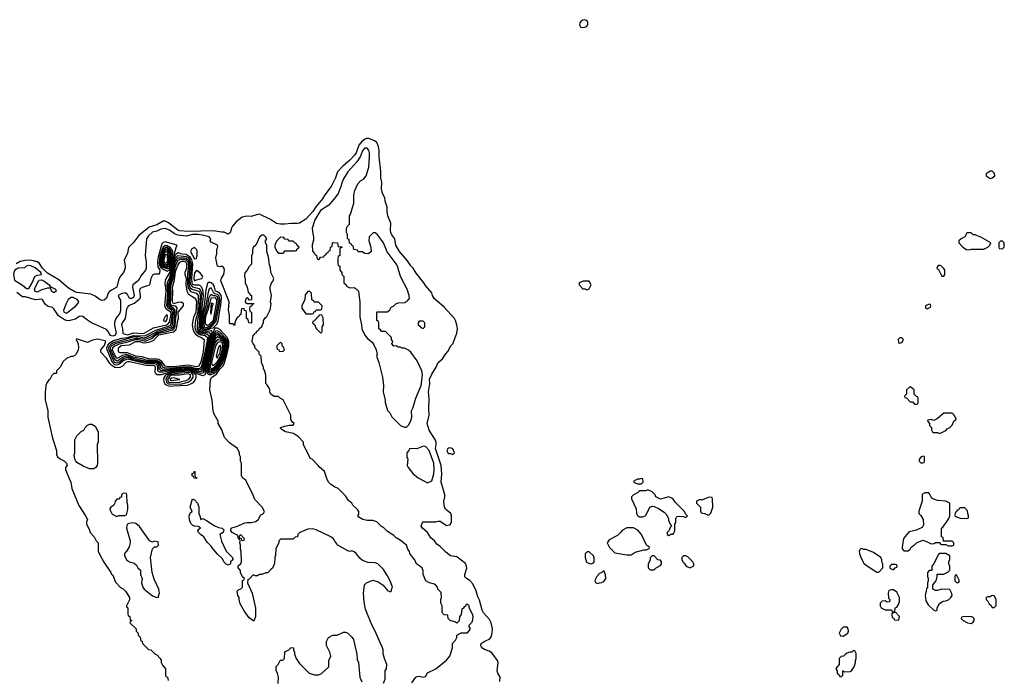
# Model space of a CAD drawing. Header units: inches. Extents: x 2722057 to 2913084, y 892730 to 1030005.
# Tile 230 of 231: x 2863344 to 2872726, y 953590 to 959879. Entities that reach past the tile are written whole.
import ezdxf

# ---------------------------------------------------------------- set-up
doc = ezdxf.new("R2010")
doc.units = ezdxf.units.IN
doc.header["$MEASUREMENT"] = 0
doc.layers.add('C8965', color=7, linetype='Continuous')
doc.layers.add('C8975', color=7, linetype='Continuous')

msp = doc.modelspace()

# ---------------------------------------------------------------- linework, layer by layer
at = {"layer": 'C8965', "color": 2}
for points, elevation in [([(2868730, 959879), (2868710, 959875.3), (2868690, 959862), (2868681, 959850), (2868678, 959830), (2868690, 959804.7), (2868730, 959806.8), (2868745.6, 959814.4), (2868759, 959830), (2868759, 959850), (2868750, 959868)], 2), ([(2866630, 958654.5), (2866610, 958629), (2866587.8, 958572.2), (2866557.6, 958522.4), (2866470, 958428.7), (2866430, 958362), (2866416, 958330), (2866402, 958278), (2866377.3, 958222.7), (2866353.7, 958186.3), (2866290.5, 958109.5), (2866210, 958059.3), (2866156, 957970), (2866131.3, 957890), (2866136.9, 957836.9), (2866144.7, 957810), (2866143.6, 957776.4), (2866132, 957730), (2866132.7, 957672.7), (2866154, 957650), (2866158, 957638), (2866172.7, 957632.7), (2866178, 957598), (2866190, 957594), (2866202, 957598), (2866210, 957614), (2866242, 957618), (2866247.3, 957632.7), (2866262, 957638), (2866268, 957652), (2866282, 957658), (2866287.3, 957672.7), (2866302, 957678), (2866306, 957710), (2866322, 957718), (2866326, 957750), (2866330, 957754), (2866372.7, 957752.7), (2866378, 957718), (2866412.7, 957712.7), (2866412.7, 957707.3), (2866398, 957702), (2866394, 957690), (2866394, 957630), (2866378, 957622), (2866374, 957610), (2866374, 957550), (2866378, 957538), (2866394, 957530), (2866394, 957490), (2866414, 957470), (2866414, 957450), (2866431.6, 957431.6), (2866434, 957370), (2866454, 957350), (2866458, 957338), (2866490, 957322), (2866530, 957324.7), (2866550, 957312), (2866570.8, 957290.8), (2866585.4, 957185.4), (2866585.5, 957045.5), (2866602, 956970), (2866604.7, 956930), (2866632, 956870), (2866659.6, 956839.6), (2866703.6, 956803.6), (2866719.6, 956779.6), (2866742, 956730), (2866751.3, 956690), (2866744.7, 956670), (2866766, 956610), (2866801, 956470), (2866811, 956390), (2866807.3, 956330), (2866826, 956250), (2866826, 956230), (2866850, 956154), (2866872, 956130), (2866890, 956094), (2866974, 956010), (2867010, 955994), (2867030, 955994), (2867050, 956014), (2867070, 956054), (2867082, 956090), (2867078, 956150), (2867090, 956174), (2867119, 956270), (2867169.4, 956390), (2867181.2, 956490), (2867177.2, 956530), (2867130, 956628), (2867070, 956708), (2867050, 956728), (2867010, 956748), (2866990, 956748), (2866970, 956758), (2866950, 956758), (2866930, 956768), (2866910, 956766), (2866888.4, 956788.4), (2866898, 956810), (2866886, 956830), (2866886, 956850), (2866830, 956906), (2866790, 956906), (2866782, 956922), (2866766, 956930), (2866766, 956990), (2866762, 957002), (2866746, 957010), (2866746, 957090), (2866750, 957094), (2866850, 957094), (2866870, 957114), (2866883.1, 957136.9), (2866910, 957152), (2866929.1, 957170.9), (2866950, 957178), (2867018, 957182), (2867030, 957194), (2867042, 957198), (2867046, 957210), (2867058, 957222), (2867055.3, 957250), (2867035.3, 957310), (2866973.2, 957430), (2866942.7, 957530), (2866932.7, 957550), (2866846.8, 957666.8), (2866809.2, 957750), (2866750, 957835.3), (2866730, 957848), (2866712.7, 957847.3), (2866672.7, 957807.3), (2866672, 957770), (2866691.3, 957710), (2866692, 957670), (2866667.3, 957647.3), (2866628.4, 957648.4), (2866610, 957666), (2866570, 957666), (2866562, 957682), (2866527.3, 957687.3), (2866522, 957722), (2866507.3, 957727.3), (2866502, 957742), (2866487.3, 957747.3), (2866482, 957782), (2866466, 957790), (2866466, 957830), (2866458, 957850), (2866458, 957890), (2866466, 957910), (2866486, 957930), (2866488, 958010), (2866496.4, 958023.6), (2866528, 958130), (2866527.3, 958207.3), (2866538, 958250), (2866564.7, 958315.3), (2866590, 958342), (2866620.2, 958359.8), (2866644, 958390), (2866670, 958474), (2866678.4, 958570), (2866676.2, 958610), (2866670, 958634), (2866653.6, 958653.6)], 6), ([(2864730, 957761.3), (2864710, 957756.2), (2864697.3, 957742.7), (2864664.1, 957615.9), (2864657.9, 957570), (2864661.5, 957521.5), (2864678.7, 957490), (2864677.5, 957462.5), (2864670, 957454), (2864630, 957452.7), (2864610, 957442), (2864594.8, 957410), (2864582, 957350), (2864576.9, 957343.1), (2864550, 957339.3), (2864510, 957325.6), (2864487.5, 957312.5), (2864485.3, 957290), (2864493.4, 957246.6), (2864492.2, 957230), (2864484.4, 957215.6), (2864442.4, 957177.6), (2864381, 957150), (2864370, 957139), (2864361.1, 957118.9), (2864348, 957030), (2864320.7, 956990), (2864313.4, 956970), (2864323, 956930), (2864326, 956886), (2864370, 956874), (2864430, 956893.2), (2864510, 956886.8), (2864530, 956891.8), (2864620, 956940), (2864742.4, 956970), (2864759.5, 956980.5), (2864770, 956994), (2864788.1, 957070), (2864784.1, 957090), (2864739.9, 957119.9), (2864727.4, 957150), (2864739.4, 957290), (2864731, 957369), (2864737, 957403), (2864770, 957461.1), (2864790, 957511.4), (2864811.2, 957628.8), (2864834, 957706), (2864846, 957730)], 10), ([(2864730, 957725), (2864710.3, 957709.7), (2864697.1, 957682.9), (2864679, 957621), (2864673, 957553), (2864679.3, 957530), (2864692.8, 957512.8), (2864715.9, 957495.9), (2864750, 957481.7), (2864770, 957494.1), (2864788.2, 957531.8), (2864803.5, 957663.5), (2864799.4, 957679.4), (2864782.3, 957702.3), (2864750, 957723.5)], 14), ([(2865830, 957806), (2865790, 957766), (2865774, 957730), (2865774, 957710), (2865790, 957674), (2865810, 957654), (2865850, 957654), (2865862, 957658), (2865870, 957674), (2865970, 957674), (2865982, 957678), (2865987.3, 957692.7), (2866006, 957710), (2865987.3, 957727.3), (2865982, 957742), (2865967.3, 957747.3), (2865950, 957766), (2865910, 957766), (2865902, 957782), (2865870, 957786), (2865862, 957802)], 6), ([(2865010, 957350.2), (2865050, 957350.2), (2865063.9, 957343.9), (2865074.6, 957334.6), (2865087.1, 957307.1), (2865092.4, 957250), (2865066.3, 957010), (2865062.7, 956950), (2865065.8, 956925.8), (2865074, 956914), (2865090, 956905.7), (2865110, 956904), (2865170, 956916.8), (2865175.3, 956910), (2865172.6, 956870), (2865143, 956757), (2865107.1, 956590), (2865101.6, 956530), (2865090, 956509.9), (2865070, 956506.9), (2865050, 956511.5), (2864990, 956536.8), (2864950, 956543.3), (2864790, 956529.7), (2864710, 956517.1), (2864676.9, 956516.9), (2864659.6, 956530), (2864658.8, 956570), (2864650, 956592), (2864630, 956597.8), (2864550, 956597.3), (2864370, 956641.5), (2864337.1, 956630), (2864290, 956591.4), (2864265.8, 956585.8), (2864249.9, 956589.9), (2864229.9, 956609.9), (2864178.7, 956730), (2864175.7, 956750), (2864183.4, 956776.6), (2864201.7, 956798.3), (2864238.9, 956821.1), (2864317.6, 956842.4), (2864370, 956849), (2864430, 956869.4), (2864534.3, 956865.7), (2864550, 956870.1), (2864640.9, 956919.1), (2864770, 956960.8), (2864782.8, 956970), (2864800.8, 957070), (2864800.3, 957090), (2864790, 957109.2), (2864757.3, 957130), (2864745.8, 957150), (2864754.8, 957270), (2864750.2, 957350), (2864756.8, 957383.2), (2864770.3, 957410), (2864803.4, 957530), (2864821.1, 957618.9), (2864830, 957640.9), (2864850, 957659.4), (2864890, 957646.8), (2864930, 957643.9), (2864961.9, 957621.9), (2864980.8, 957590), (2864990.1, 957550), (2864980.8, 957410), (2864982.8, 957370), (2864990, 957357.4)], 6), ([(2865110, 956894), (2865150, 956897.6), (2865158.4, 956890), (2865158.3, 956850), (2865102.5, 956610), (2865093.6, 956546.4), (2865089.1, 956530.9), (2865070, 956521.5), (2865030.9, 956529.1), (2864990, 956544.7), (2864950, 956551.5), (2864692.3, 956532.3), (2864673.4, 956550), (2864669.5, 956590), (2864650, 956605.8), (2864550, 956609.6), (2864430, 956637.2), (2864370, 956656.7), (2864338.5, 956650), (2864290, 956611.5), (2864270, 956603.7), (2864250, 956611.2), (2864242.1, 956622.1), (2864196.2, 956730), (2864192.9, 956750), (2864199, 956770), (2864218.6, 956790), (2864239.2, 956800.8), (2864430, 956855.1), (2864470, 956857), (2864530, 956846.7), (2864549.2, 956850.8), (2864666.5, 956913.5), (2864790, 956951.4), (2864801.1, 956970), (2864801.6, 957010), (2864812.9, 957092.9), (2864808.5, 957110), (2864773.8, 957133.8), (2864760.1, 957150), (2864757, 957170), (2864765.6, 957270), (2864762.4, 957350), (2864789, 957430), (2864825.3, 957594.7), (2864830.2, 957609.8), (2864850, 957632.1), (2864930, 957622.4), (2864950.3, 957610.3), (2864966, 957586), (2864976.7, 957550), (2864977.6, 957530), (2864966.6, 957390), (2864970, 957355.2), (2864990, 957331.9), (2865055.4, 957315.4), (2865071.5, 957291.5), (2865075.8, 957270), (2865051, 956930), (2865058.8, 956910), (2865078.1, 956898.1)], 2), ([(2864730, 957706.7), (2864712, 957688), (2864699.6, 957660.4), (2864684.3, 957595.7), (2864682.3, 957562.3), (2864685.2, 957545.2), (2864702.1, 957522.1), (2864750, 957503), (2864770, 957513.6), (2864781.2, 957538.8), (2864792.1, 957652.1), (2864787.5, 957670), (2864771.9, 957691.9), (2864750, 957706.7)], 18), ([(2864750, 957693.5), (2864730, 957692.4), (2864706, 957654), (2864690.6, 957570), (2864694.1, 957550), (2864709.8, 957529.8), (2864730, 957520.2), (2864750, 957518.3), (2864769.2, 957530.8), (2864776.1, 957550), (2864782.1, 957650), (2864775.4, 957670), (2864763.4, 957683.4)], 22), ([(2864750, 957680.3), (2864730, 957678.3), (2864713.8, 957650), (2864702.6, 957610), (2864698.5, 957570), (2864710, 957542.4), (2864730, 957531.7), (2864750, 957532.3), (2864766.5, 957550), (2864770, 957560.2), (2864774.4, 957630), (2864770, 957655.7)], 26), ([(2864750, 957665.3), (2864730, 957662.1), (2864723.8, 957650), (2864710, 957609.8), (2864706.3, 957570), (2864714, 957554), (2864725.4, 957545.4), (2864750, 957546.8), (2864762.1, 957570), (2864765, 957605), (2864759.8, 957650)], 30), ([(2864750, 957638.7), (2864730, 957638.3), (2864716.8, 957590), (2864718.2, 957570), (2864730, 957556.6), (2864750, 957566.9), (2864754.9, 957590)], 34), ([(2865010, 957708), (2864984.7, 957695.3), (2864971, 957670), (2865010, 957598.8), (2865030, 957602), (2865036, 957630), (2865035.1, 957675.1), (2865030, 957688)], 10), ([(2863430, 957535.1), (2863406.8, 957530), (2863390, 957513.2), (2863330, 957509.6), (2863296.3, 957490), (2863286.7, 957470), (2863284.9, 957450), (2863294.4, 957394.4), (2863370, 957348), (2863410, 957316), (2863430, 957316), (2863461.6, 957370), (2863488, 957432), (2863510, 957443.7), (2863551.9, 957448.1), (2863545.1, 957470), (2863490, 957513.6), (2863450, 957533)], 6), ([(2865070, 956537), (2865030, 956539.7), (2864976.7, 956556.7), (2864950, 956560.5), (2864890, 956558), (2864830, 956549.3), (2864710, 956545.1), (2864692.9, 956552.9), (2864678.1, 956598.1), (2864669.2, 956609.2), (2864655.8, 956615.8), (2864550, 956620.8), (2864430, 956648.3), (2864370, 956669.6), (2864350, 956669.2), (2864330, 956662.2), (2864290, 956632.8), (2864270, 956623.6), (2864250, 956639), (2864211.2, 956730), (2864208, 956750), (2864218.5, 956770), (2864264.7, 956795.3), (2864450, 956844), (2864470, 956844), (2864530, 956831.6), (2864550, 956834.9), (2864601.6, 956858.4), (2864650, 956893.6), (2864790, 956933.9), (2864809.9, 956950), (2864815.3, 956970), (2864814.4, 957010), (2864822.6, 957057.4), (2864824.4, 957110), (2864810.7, 957130), (2864775, 957150), (2864768.1, 957168.1), (2864776.3, 957270), (2864772.6, 957330), (2864777.8, 957362.2), (2864798.1, 957421.9), (2864809.1, 957490), (2864830, 957573), (2864850.8, 957609.2), (2864910, 957609.7), (2864930, 957605.6), (2864949.5, 957589.5), (2864959, 957570), (2864964.8, 957530), (2864958.1, 957470), (2864955, 957370), (2864960.4, 957340.5), (2864970, 957320.2), (2864988.4, 957308.4), (2865050, 957292.2), (2865059.9, 957270), (2865062.6, 957250), (2865052.3, 957070), (2865039.1, 957010), (2865034, 956930), (2865045, 956905), (2865068.2, 956888.2), (2865130, 956881.3), (2865146.8, 956866.8), (2865147.3, 956847.3), (2865083.1, 956556.9)], -2), ([(2865050, 956548.7), (2865030, 956549.9), (2864970, 956567.3), (2864930, 956570.3), (2864830, 956560.1), (2864730, 956557.8), (2864707, 956567), (2864687.7, 956607.7), (2864664.8, 956624.8), (2864648.7, 956628.7), (2864559.7, 956630), (2864510, 956645.3), (2864430, 956660.9), (2864370, 956683.2), (2864350, 956683.7), (2864322.9, 956677.1), (2864270, 956649.9), (2864250, 956679.8), (2864229, 956730), (2864230, 956752), (2864251, 956770), (2864293.5, 956790), (2864373.8, 956806.2), (2864450, 956830.4), (2864470, 956831.3), (2864530, 956816.5), (2864550, 956818.4), (2864610, 956842), (2864638.2, 956870), (2864670, 956890.1), (2864736.6, 956903.4), (2864798.7, 956921.3), (2864813.1, 956930), (2864825.7, 956954.3), (2864828.2, 957010), (2864844.6, 957130), (2864839.3, 957139.3), (2864826.5, 957146.5), (2864790, 957155), (2864781.6, 957170), (2864786.8, 957270), (2864784.4, 957330), (2864787.3, 957352.7), (2864807, 957410), (2864830, 957528), (2864850, 957583), (2864870, 957593.2), (2864910, 957594.9), (2864927.6, 957590), (2864945, 957570), (2864952.5, 957530), (2864942.9, 957457.1), (2864942.3, 957370), (2864947.5, 957327.5), (2864970, 957288.4), (2865030, 957273.1), (2865045.8, 957250), (2865040.1, 957090), (2865018.4, 957010), (2865011.7, 956950), (2865015, 956930), (2865025.3, 956905.3), (2865044.4, 956884.4), (2865070, 956873.3), (2865110, 956866.4), (2865132, 956850), (2865130, 956820.7), (2865110, 956723.1), (2865072.2, 956567.8), (2865064.5, 956555.5)], -6), ([(2865030, 956567.7), (2864944.7, 956584.7), (2864810, 956570.5), (2864750, 956572), (2864730, 956576.5), (2864716, 956590), (2864699.6, 956619.6), (2864670, 956639.6), (2864650, 956643.9), (2864570, 956644.3), (2864510, 956665.2), (2864449.7, 956670), (2864370, 956702), (2864302, 956702), (2864288.7, 956708.7), (2864284.6, 956724.6), (2864284.4, 956750), (2864310, 956773.3), (2864390, 956779.5), (2864450, 956811.1), (2864489.9, 956810.1), (2864510, 956800.1), (2864530, 956796.6), (2864576, 956804), (2864619.7, 956820.3), (2864643.7, 956850), (2864670, 956873.4), (2864810, 956902.9), (2864834.8, 956925.2), (2864842.9, 956950), (2864850, 957013.4), (2864857.7, 957030), (2864853.2, 957090), (2864903.5, 957150), (2864905.6, 957170), (2864884.4, 957184.4), (2864850, 957182.7), (2864810, 957171.1), (2864802.2, 957182.2), (2864798.8, 957198.8), (2864802.9, 957290), (2864800.1, 957330), (2864820.6, 957399.4), (2864830, 957477.6), (2864850, 957534), (2864870, 957567.4), (2864890, 957575.1), (2864910, 957575.9), (2864924, 957570), (2864934.9, 957550), (2864933.2, 957506.8), (2864916.5, 957470), (2864917.3, 957450), (2864930, 957414.8), (2864927.1, 957350), (2864935.5, 957290), (2864950, 957264), (2865010, 957227.2), (2865022.4, 957210), (2865028.4, 957190), (2865021.6, 957090), (2865000.5, 957039.5), (2864994, 957010), (2864988.8, 956970), (2864992.5, 956930), (2865003.1, 956903.1), (2865019.3, 956879.3), (2865050, 956858.4), (2865077.1, 956850), (2865101.3, 956830), (2865102.9, 956822.9), (2865091.9, 956711.9), (2865070, 956616.2), (2865050, 956576.4)], -10), ([(2865030, 957488.7), (2865010, 957465.2), (2865002.6, 957410), (2865010, 957387.7), (2865030, 957398), (2865078, 957410), (2865088.7, 957430), (2865064.7, 957464.7)], 10), ([(2863670, 957274), (2863650, 957288), (2863638, 957318), (2863610, 957319.3), (2863555.2, 957304.8), (2863510, 957280.9), (2863490, 957286.6), (2863486.6, 957310), (2863523.5, 957390), (2863530, 957396), (2863550, 957399.6), (2863572.7, 957390), (2863624, 957350), (2863634.9, 957334.9), (2863686, 957310), (2863690, 957289.4)], 2), ([(2865150, 957378), (2865135.1, 957364.9), (2865117.9, 957302.1), (2865100.4, 957150), (2865084.3, 957075.7), (2865074.2, 956954.2), (2865079.1, 956930), (2865090, 956919.5), (2865110, 956914.8), (2865150, 956928.4), (2865170, 956938.3), (2865196.4, 956943.6), (2865196, 956950), (2865222.5, 956977.5), (2865236.6, 957003.4), (2865250, 957107.3), (2865261.6, 957158.4), (2865266.8, 957226.8), (2865263, 957250), (2865249.5, 957269.5), (2865230, 957283.4), (2865208.6, 957290), (2865201.6, 957330), (2865192.1, 957352.1), (2865170, 957369.8)], 10), ([(2868712.7, 957387.3), (2868674, 957370), (2868674, 957350), (2868710, 957314), (2868731.6, 957311.6), (2868750, 957302), (2868770, 957314), (2868788, 957350), (2868770, 957386)], 2), ([(2865170, 957323.1), (2865150, 957312.8), (2865135.2, 957264.8), (2865118.7, 957150), (2865098.6, 957090), (2865090.6, 957050), (2865086.2, 956950), (2865094.4, 956934.4), (2865110, 956926.5), (2865150, 956941.5), (2865179.1, 956960.9), (2865215.5, 957004.5), (2865248.2, 957170), (2865252, 957212), (2865244.2, 957244.2), (2865230, 957258.8), (2865205, 957265), (2865192.8, 957272.8)], 14), ([(2865170, 957257.8), (2865155.4, 957244.6), (2865143.8, 957216.2), (2865133.5, 957146.5), (2865101.6, 957050), (2865097.2, 956990), (2865102.4, 956950), (2865110, 956942.5), (2865130, 956947), (2865168.4, 956970), (2865202.6, 957010), (2865237.2, 957190), (2865236.6, 957216.6), (2865230, 957235.5), (2865210, 957245.5), (2865187.7, 957247.7)], 18), ([(2866110, 957286), (2866090, 957286), (2866063.6, 957256.4), (2866062, 957210), (2866032, 957150), (2866032, 957130), (2866070, 957074), (2866130, 957074), (2866142, 957078), (2866147.3, 957092.7), (2866162, 957098), (2866170, 957114), (2866210, 957114), (2866222, 957118), (2866226, 957150), (2866190, 957186), (2866150, 957186), (2866142, 957202), (2866127.3, 957207.3), (2866126, 957270)], 6), ([(2863790, 957078), (2863768.7, 957090), (2863764, 957110), (2863786.6, 957170), (2863810, 957214.8), (2863830, 957233), (2863850, 957233.4), (2863890, 957214), (2863904.7, 957190), (2863902, 957178), (2863863.6, 957136.4)], 2), ([(2865210, 957226.4), (2865170, 957225.2), (2865160.6, 957210), (2865141.4, 957118.6), (2865115.3, 957050), (2865110, 957017.2), (2865110, 956987.3), (2865115, 956975), (2865130, 956967.3), (2865150, 956972.5), (2865190, 957014.9), (2865222.8, 957190), (2865221.1, 957210)], 22), ([(2865170, 957177.6), (2865162.5, 957082.5), (2865170, 957071.3), (2865180.9, 957150), (2865191.5, 957170)], 26), ([(2864750, 957068.7), (2864730, 957049.2), (2864710.7, 957010), (2864730, 957000.3), (2864742.9, 957010), (2864750, 957026), (2864753.6, 957053.6)], 14), ([(2866210, 957066), (2866198, 957062), (2866192.7, 957047.3), (2866178, 957042), (2866172.7, 957027.3), (2866158, 957022), (2866152.7, 957007.3), (2866138, 957002), (2866134, 956990), (2866152.7, 956972.7), (2866170, 956934), (2866210, 956894), (2866222, 956898), (2866226, 956910), (2866226, 956950), (2866238, 956970), (2866236.4, 957036.4), (2866222, 957062)], 6), ([(2867190, 957006), (2867150, 957006), (2867142, 956990), (2867142, 956970), (2867158, 956958), (2867165.4, 956945.4), (2867190, 956934), (2867206, 956950), (2867206, 956990)], 6), ([(2865230, 956913.1), (2865210, 956907.9), (2865185.7, 956854.3), (2865155.8, 956750), (2865120, 956570), (2865123.6, 956523.6), (2865130, 956507.6), (2865150, 956495), (2865170, 956496.5), (2865190, 956505.7), (2865214.7, 956525.3), (2865277.8, 956602.2), (2865303.5, 956676.5), (2865323.7, 956770), (2865322.7, 956810), (2865313.4, 956833.4), (2865250, 956899.6)], 14), ([(2865230, 956894.8), (2865210, 956888.3), (2865190, 956841.5), (2865167.2, 956770), (2865129.5, 956590), (2865127.9, 956547.9), (2865140.4, 956520.4), (2865150, 956512.3), (2865170, 956511.9), (2865190, 956520.4), (2865253.8, 956586.2), (2865269.7, 956610), (2865296.4, 956683.6), (2865314.8, 956770), (2865315.4, 956795.4), (2865305.1, 956825.1)], 18), ([(2865230, 956876.1), (2865210, 956866.6), (2865190, 956816.5), (2865170, 956752.8), (2865143.7, 956630), (2865136.3, 956576.3), (2865137.3, 956550), (2865150, 956527.4), (2865170, 956524), (2865198.9, 956541.1), (2865259.6, 956610), (2865289.6, 956689.6), (2865303.7, 956750), (2865307.5, 956790), (2865302.8, 956810), (2865290, 956827.9)], 22), ([(2865230, 956854.9), (2865210, 956838.6), (2865190, 956791.2), (2865147.6, 956607.6), (2865144.7, 956570), (2865150, 956545.8), (2865170, 956537), (2865190, 956545.8), (2865249.3, 956610), (2865259.7, 956630), (2865287.8, 956710), (2865298.9, 956770), (2865299.2, 956790), (2865291.8, 956811.8), (2865270, 956831.2)], 26), ([(2865230, 956831.1), (2865210, 956807.2), (2865194.7, 956770), (2865161.5, 956630), (2865157.4, 956570), (2865170, 956551.5), (2865190, 956561.1), (2865230, 956602.3), (2865250, 956630.1), (2865270, 956677.5), (2865290, 956759.5), (2865291, 956790), (2865279.6, 956810), (2865270, 956818.3)], 30), ([(2865250, 956807.3), (2865230, 956801.2), (2865210, 956769.7), (2865171.6, 956611.6), (2865173.7, 956590), (2865190, 956583.2), (2865230, 956621.3), (2865250, 956655.3), (2865270, 956707.7), (2865280.1, 956770), (2865277.9, 956790), (2865270, 956802.3)], 34), ([(2865830, 956806), (2865794, 956770), (2865794, 956750), (2865798, 956738), (2865812.7, 956732.7), (2865818, 956718), (2865850, 956714), (2865866, 956730), (2865856.4, 956756.4), (2865846, 956770), (2865846, 956790)], 6), ([(2865250, 956774.5), (2865235.8, 956750), (2865215.8, 956670), (2865219.8, 956659.8), (2865230, 956654.4), (2865238.4, 956681.6), (2865250, 956692), (2865258.2, 956730), (2865260.1, 956760.1), (2865257.6, 956770)], 38), ([(2864950, 956526.5), (2864789, 956511), (2864757.8, 956502.2), (2864734.8, 956490), (2864719.7, 956470), (2864714.5, 956450), (2864716.2, 956430), (2864727.6, 956407.6), (2864738.5, 956398.5), (2864770, 956386.5), (2864810, 956388.3), (2864944.3, 956395.7), (2864974, 956406), (2864998.8, 956421.2), (2865016.6, 956443.4), (2865024.6, 956470), (2865024.5, 956490), (2864990, 956518.3), (2864970, 956525.4)], 14), ([(2864950, 956516.6), (2864790, 956500.4), (2864760.1, 956490), (2864744.5, 956470), (2864736.3, 956450), (2864742.5, 956422.5), (2864754, 956410), (2864770, 956402.4), (2864890, 956408.2), (2864950, 956421.5), (2864978.5, 956441.5), (2864996.7, 956470), (2864998.2, 956490), (2864984.5, 956510)], 18), ([(2864950, 956501.2), (2864870, 956491), (2864790, 956488.7), (2864770, 956475.9), (2864753.4, 956450), (2864758.9, 956430), (2864770, 956420.1), (2864778.7, 956418.7), (2864870, 956423.6), (2864890, 956428.5), (2864930, 956437.6), (2864952.7, 956450), (2864972.4, 956470), (2864970, 956493.5)], 22), ([(2864810, 956463.5), (2864790, 956462), (2864775.5, 956450), (2864790, 956439.8), (2864870, 956449.4)], 26), ([(2864010, 955598), (2863950, 955622), (2863890, 955658), (2863878, 955670), (2863868.7, 955690), (2863864, 955730), (2863868.7, 955750), (2863870, 955874), (2863888, 955910), (2863930, 955952), (2863954.6, 955965.4), (2863968, 955990), (2863990, 956012), (2864010, 956022), (2864030, 956022), (2864063.6, 956003.6), (2864092, 955950), (2864091.6, 955851.6), (2864082, 955830), (2864084.7, 955650), (2864082, 955630), (2864070, 955608), (2864050, 955598)], 10), ([(2867191.9, 955811.9), (2867128.7, 955788.7), (2867062, 955790), (2867052, 955770), (2867031.6, 955748.4), (2867031.6, 955711.6), (2867042, 955690), (2867036, 955630), (2867044.7, 955610), (2867090, 955552), (2867142, 955510), (2867230, 955464.7), (2867270, 955482), (2867289.5, 955550.5), (2867294, 955590), (2867289.6, 955650), (2867244.5, 955770), (2867210, 955809.3)], 6), ([(2867450, 955798), (2867426.4, 955793.6), (2867414, 955770), (2867422, 955750), (2867430, 955742), (2867450, 955742), (2867470, 955734), (2867486, 955750), (2867470, 955786)], 2), ([(2865030, 955506), (2865007.3, 955507.3), (2865002, 955522), (2864988, 955530), (2864988.4, 955551.6), (2865002, 955558), (2865010, 955574), (2865014, 955570), (2865014, 955530), (2865018, 955518), (2865032, 955510)], 10), ([(2869270, 955506), (2869250, 955498), (2869230, 955498), (2869198, 955482), (2869194, 955470), (2869230, 955454), (2869270, 955454), (2869286, 955470), (2869282, 955502)], 2), ([(2869330, 955395.3), (2869310, 955386), (2869250, 955386), (2869231.6, 955368.4), (2869194, 955350), (2869174, 955330), (2869174, 955310), (2869216.9, 955216.9), (2869221, 955170), (2869230, 955152), (2869250, 955138), (2869280.4, 955139.6), (2869310, 955152), (2869348, 955230), (2869370, 955242), (2869390, 955238), (2869430, 955218), (2869483.6, 955183.6), (2869503.6, 955163.6), (2869522, 955130), (2869530, 955094), (2869554, 955050), (2869543.6, 955036.4), (2869532.7, 955007.3), (2869514, 954990), (2869514, 954970), (2869530, 954962), (2869550, 954974), (2869570, 954974), (2869576.4, 954983.6), (2869586, 955010), (2869586, 955070), (2869595.3, 955084.7), (2869596.4, 955123.6), (2869603.1, 955136.9), (2869610, 955142), (2869630, 955144.7), (2869670, 955142), (2869690, 955134), (2869706, 955150), (2869687.3, 955167.3), (2869678, 955190), (2869590, 955278), (2869570, 955308), (2869558, 955318), (2869530, 955328.7), (2869448.9, 955308.9), (2869406, 955330), (2869398, 955350), (2869370, 955378)], 2), ([(2864330, 955366), (2864314, 955350), (2864312.7, 955327.3), (2864298, 955322), (2864292.7, 955307.3), (2864270, 955306), (2864254, 955290), (2864251.6, 955268.4), (2864242, 955250), (2864214, 955230), (2864203.6, 955216.4), (2864202, 955210), (2864225.4, 955165.4), (2864270, 955142), (2864290, 955152), (2864347.3, 955152.7), (2864362, 955158), (2864375.3, 955210), (2864375.3, 955250), (2864367.3, 955272.7), (2864366, 955350), (2864362, 955362)], 14), ([(2865070, 955114), (2865090, 955122), (2865130, 955102), (2865142, 955090), (2865196.9, 955056.9), (2865237.3, 955037.3), (2865274, 955030), (2865290, 955014), (2865282, 954990), (2865251, 954970), (2865267.5, 954907.5), (2865311.1, 954811.1), (2865372, 954750), (2865374, 954730), (2865354, 954710), (2865354, 954690), (2865350, 954688), (2865330, 954678), (2865310, 954689), (2865289.2, 954710), (2865277.2, 954737.2), (2865226.8, 954786.8), (2865180.2, 954840.2), (2865170, 954858), (2865130, 954898), (2865098, 954950), (2865068, 954970), (2865048, 954990), (2865042, 955010), (2865050, 955022), (2865066, 955030), (2865062, 955042), (2865047.3, 955047.3), (2865010, 955049), (2864990, 955059.3), (2864976.1, 955076.1), (2864960.7, 955110), (2864958, 955150), (2864970, 955182), (2864986, 955190), (2864968.7, 955230), (2864990, 955312), (2865010, 955302), (2865038, 955270), (2865051.3, 955230), (2865051.6, 955171.6), (2865062, 955150)], 10), ([(2869910, 955326), (2869850, 955302), (2869819.6, 955300.4), (2869794, 955290), (2869794, 955270), (2869831.3, 955230), (2869832.7, 955192.7), (2869838, 955178), (2869870, 955172), (2869910, 955154), (2869930, 955174), (2869948, 955230), (2869946, 955310), (2869942, 955322)], 2), ([(2864430, 955082), (2864383.6, 955076.4), (2864371.6, 955068.4), (2864364.7, 955055.3), (2864361, 955030), (2864398, 954910), (2864398, 954890), (2864386.4, 954853.6), (2864365.4, 954814.6), (2864342, 954790), (2864342, 954770), (2864362, 954730), (2864390.9, 954710.9), (2864436, 954696), (2864456.9, 954676.9), (2864470, 954654), (2864494, 954630), (2864494, 954590), (2864512, 954550), (2864504.7, 954510), (2864518, 954470), (2864531.3, 954450), (2864610, 954384.7), (2864650, 954371.3), (2864667.3, 954372.7), (2864667.3, 954387.3), (2864675.1, 954410), (2864672.7, 954430), (2864669.3, 954450), (2864624.5, 954544.5), (2864605.2, 954610), (2864589, 954750), (2864610, 954834), (2864630, 954854), (2864650, 954854), (2864666, 954870), (2864662, 954902), (2864630, 954906), (2864610, 954898), (2864588.4, 954908.4), (2864576.4, 954916.4), (2864486.8, 955046.8), (2864450, 955074)], 14), ([(2869130, 955033.2), (2869087.5, 955012.5), (2869070, 954988.7), (2869039.8, 954960.2), (2868959.6, 954920.4), (2868942, 954890), (2868965.4, 954845.4), (2869015.3, 954795.3), (2869130, 954776), (2869170, 954778), (2869210, 954801), (2869290, 954824.7), (2869315.3, 954824.7), (2869342, 954838), (2869346, 954850), (2869318, 954870), (2869268.7, 954970), (2869232.7, 955012.7), (2869192.7, 955032.7)], 2), ([(2865450, 954966), (2865438, 954962), (2865434, 954950), (2865438, 954938), (2865454, 954934), (2865458, 954918), (2865470, 954914), (2865482, 954918), (2865486, 954930)], 10), ([(2868770, 954806), (2868750, 954806), (2868732.7, 954787.3), (2868732, 954750), (2868746, 954706), (2868772.7, 954692.7), (2868790, 954692), (2868810, 954702), (2868818, 954710), (2868818, 954750), (2868810, 954766)], 2), ([(2869390, 954766), (2869370, 954766), (2869352.7, 954747.3), (2869351.6, 954728.4), (2869332.7, 954687.3), (2869332.7, 954652.7), (2869350, 954634), (2869390, 954634), (2869410, 954654), (2869450, 954674), (2869458, 954690), (2869458, 954710), (2869450, 954726), (2869426, 954730)], 2), ([(2869690, 954766), (2869670, 954766), (2869654, 954750), (2869654, 954730), (2869665.4, 954705.4), (2869676.9, 954696.9), (2869694, 954670), (2869730, 954654), (2869750, 954662), (2869767.3, 954672.7), (2869768, 954690), (2869758, 954710), (2869710, 954758)], 2), ([(2868910, 954626), (2868892, 954608), (2868870, 954598), (2868844.7, 954570), (2868830, 954546), (2868824.7, 954530), (2868830, 954514), (2868850, 954504.7), (2868868.7, 954511.3), (2868890, 954512), (2868910, 954522), (2868928, 954550), (2868927.3, 954587.3)], 2)]:
    msp.add_lwpolyline(points, close=True, dxfattribs=dict(at, elevation=elevation))
for points, elevation in [([(2867918, 953570), (2867922.7, 953610), (2867899.3, 953650), (2867895.1, 953670), (2867903.7, 953750), (2867897.2, 953770), (2867843.6, 953843.6), (2867818, 953858), (2867772.9, 953872.9), (2867748.7, 953890), (2867738, 953910), (2867742, 953930), (2867768.7, 953950), (2867822.5, 953977.5), (2867838.9, 954001.1), (2867847.5, 954032.5), (2867849.6, 954070), (2867836.2, 954130), (2867820.5, 954160.5), (2867763.8, 954223.8), (2867749.7, 954249.7), (2867724.2, 954344.2), (2867710, 954375.3), (2867692.9, 954432.9), (2867661.3, 954501.3), (2867633.4, 954533.4), (2867602, 954550), (2867586.6, 954566.6), (2867586.6, 954590), (2867604.5, 954650), (2867602.9, 954670), (2867592.8, 954692.8), (2867510, 954759), (2867450, 954768), (2867403.2, 954803.2), (2867350, 954855.3), (2867318, 954878), (2867295.3, 954910), (2867260.2, 954940.2), (2867229.1, 954989.1), (2867182, 955030), (2867168.7, 955050), (2867180.2, 955079.8), (2867190, 955091), (2867308.9, 955091.1), (2867330, 955098.8), (2867350, 955098.8), (2867410, 955057.3), (2867438.4, 955061.6), (2867449.5, 955070.5), (2867458, 955090), (2867459.5, 955150), (2867452.3, 955170), (2867404, 955210), (2867392.1, 955232.1), (2867385.1, 955290), (2867396.2, 955330), (2867396.2, 955350), (2867360.5, 955470), (2867366.9, 955550), (2867360.5, 955630), (2867305.1, 955790), (2867313.2, 955830), (2867312.7, 955850), (2867305.1, 955870), (2867244.4, 955964.4), (2867227.3, 956030), (2867247, 956110), (2867241.6, 956170), (2867246.8, 956266.8), (2867238.4, 956330), (2867251.7, 956408.3), (2867250, 956451), (2867270, 956500.7), (2867312.8, 956567.2), (2867332, 956610), (2867374, 956646), (2867402, 956690), (2867424.4, 956715.6), (2867452.3, 956770), (2867472.7, 956790), (2867509.3, 956890), (2867515.1, 956930), (2867509.3, 956970), (2867498, 957010), (2867486.6, 957030), (2867390, 957137.2), (2867298, 957218), (2867277.2, 957250), (2867270, 957275.3), (2867210, 957344), (2867196, 957370), (2867122.7, 957462.7), (2867092.7, 957510), (2867070, 957533.2), (2867040.1, 957580.1), (2866964.5, 957670), (2866929.6, 957730), (2866917, 957790), (2866888.4, 957828.4), (2866880.7, 957850), (2866877, 957870), (2866879.5, 957939.5), (2866853.2, 958010), (2866845.2, 958050), (2866844, 958090), (2866826, 958150), (2866822, 958182), (2866802, 958222), (2866790, 958266), (2866793.2, 958330), (2866785.2, 958370), (2866786.6, 958430), (2866769.4, 958570), (2866769.4, 958630), (2866764.5, 958670), (2866747.9, 958707.9), (2866725.3, 958725.3), (2866670, 958744.7), (2866650, 958744.7), (2866630, 958737.6), (2866602.8, 958717.3), (2866576.3, 958683.7), (2866551.5, 958610), (2866537, 958590), (2866490, 958539.6), (2866420.8, 958479.2), (2866373.1, 958426.9), (2866352, 958370), (2866310.4, 958290), (2866253, 958210), (2866230.4, 958170), (2866166.4, 958093.6), (2866137.6, 958050), (2866070, 957977), (2866010, 957939.5), (2865990, 957934.5), (2865930, 957935.6), (2865870, 957929.7), (2865829.7, 957929.7), (2865790, 957936.2), (2865732.8, 957972.8), (2865630, 958024.2), (2865610, 958023), (2865550, 958002.9), (2865506.8, 958006.8), (2865465.1, 957994.9), (2865407.5, 957952.5), (2865370.7, 957910), (2865360.7, 957890), (2865350, 957848), (2865330, 957835.3), (2865291.9, 957851.9), (2865268, 957852), (2865190, 957865.7), (2864950, 957859.8), (2864870, 957866.2), (2864850, 957871.6), (2864761, 957941), (2864730, 957958.4), (2864710, 957958.4), (2864650, 957923.5), (2864577.6, 957902.4), (2864479.9, 957820.1), (2864423.8, 957750), (2864385.5, 957710), (2864377, 957690), (2864370.2, 957649.8), (2864338.4, 957590), (2864350.3, 957530), (2864350, 957508.7), (2864333.4, 957470), (2864300.7, 957430), (2864284.1, 957395.9), (2864270.7, 957330), (2864219.1, 957300.9), (2864197.1, 957282.9), (2864187.3, 957270), (2864170, 957224), (2864150, 957205.2), (2864130, 957201.2), (2864109.3, 957209.3), (2864063.2, 957243.2), (2864022.9, 957262.9), (2863890, 957277.6), (2863870, 957284.5), (2863810, 957319.6), (2863717.3, 957397.3), (2863610, 957462.4), (2863562, 957510), (2863533.6, 957553.6), (2863509.7, 957569.8), (2863450, 957586), (2863397.6, 957582.4), (2863348, 957572), (2863310, 957551.5)], 2), ([(2867082, 953558), (2867118, 953610), (2867130, 953618), (2867150, 953621), (2867190, 953611.3), (2867210, 953618), (2867230, 953652), (2867308, 953690), (2867410, 953771.3), (2867442, 953810), (2867468.7, 953890), (2867468, 953930), (2867496.4, 953963.6), (2867508, 953990), (2867508, 954012), (2867550, 954034), (2867610, 954034), (2867636.4, 954063.6), (2867636.4, 954076.4), (2867626, 954090), (2867627.3, 954107.3), (2867657.2, 954142.8), (2867664, 954190), (2867659, 954210), (2867626, 954270), (2867626, 954290), (2867610, 954306), (2867598, 954302), (2867592.7, 954287.3), (2867578, 954282), (2867570, 954266), (2867558, 954262), (2867551.6, 954208.4), (2867534, 954190), (2867531.6, 954148.4), (2867510, 954126), (2867496.4, 954136.4), (2867446, 954150), (2867426, 954170), (2867422, 954202), (2867390, 954206), (2867376.4, 954216.4), (2867368.7, 954230), (2867368, 954290), (2867356.4, 954316.4), (2867355.3, 954350), (2867362, 954370), (2867359, 954419), (2867328, 954450), (2867326, 954470), (2867308.4, 954488.4), (2867296.4, 954496.4), (2867249.3, 954509.3), (2867215.3, 954530), (2867188.7, 954590), (2867187.3, 954627.3), (2867178, 954650), (2867158, 954670), (2867129.2, 954689.2), (2867115.3, 954710), (2867108.7, 954730), (2867088.7, 954750), (2867062, 954790), (2867058, 954810), (2867042, 954830), (2867028.7, 954870), (2866970, 954915.3), (2866930, 954938), (2866910, 954962), (2866850, 954998), (2866810, 955038), (2866790, 955048), (2866748, 955090), (2866710, 955105.2), (2866655.3, 955104.7), (2866612.9, 955112.9), (2866576.4, 955136.4), (2866566, 955150), (2866574.6, 955165.4), (2866575.3, 955190), (2866562, 955210), (2866518, 955250), (2866508.4, 955268.4), (2866476.4, 955296.4), (2866450, 955338), (2866378, 955410), (2866344.7, 955424.7), (2866310, 955448), (2866288, 955470), (2866270, 955506), (2866248, 955570), (2866196.4, 955616.4), (2866188, 955630), (2866130, 955688), (2866116.4, 955696.4), (2866060.4, 955800.4), (2866048, 955830), (2866048, 955850), (2866000.4, 955900.4), (2865952.3, 955932.3), (2865878, 955950), (2865846, 955970), (2865830, 955986), (2865830, 955991), (2865870, 956002.8), (2865912.7, 956012.7), (2865950, 956014), (2865958, 956030), (2865942, 956042), (2865928.4, 956068.4), (2865928, 956110), (2865854.6, 956254.6), (2865826, 956270), (2865810, 956286), (2865770, 956286), (2865738, 956310), (2865728.7, 956330), (2865728.7, 956350), (2865723.1, 956363.1), (2865700.4, 956400.4), (2865688, 956410), (2865688, 956490), (2865676.4, 956536.4), (2865668, 956550), (2865667.3, 956567.3), (2865648, 956610), (2865646, 956670), (2865626, 956690), (2865626, 956710), (2865586, 956750), (2865586, 956770), (2865567.3, 956787.3), (2865558, 956810), (2865567.3, 956872.7), (2865582, 956878), (2865587.3, 956892.7), (2865602, 956898), (2865607.3, 956912.7), (2865622, 956918), (2865627.3, 956932.7), (2865650, 956954), (2865667.3, 956992.7), (2865668.4, 957011.6), (2865683.1, 957036.9), (2865698, 957050), (2865730, 957114), (2865739, 957170), (2865735.3, 957190), (2865742, 957250), (2865729.1, 957309.1), (2865729.1, 957330.9), (2865742, 957370), (2865758, 957390), (2865766, 957410), (2865738, 957470), (2865734.6, 957514.6), (2865723.1, 957543.1), (2865714.6, 957614.6), (2865698, 957670), (2865698, 957730), (2865686, 957750), (2865686, 957770), (2865698, 957790), (2865690, 957806), (2865670, 957826), (2865650, 957826), (2865630, 957806), (2865594, 957730), (2865570, 957706), (2865563.6, 957683.6), (2865562, 957650), (2865552.7, 957627.3), (2865551.6, 957548.4), (2865530, 957526), (2865512, 957490), (2865492, 957470), (2865484.7, 957450), (2865485.4, 957425.4), (2865492, 957410), (2865492, 957370), (2865512, 957330), (2865522, 957282), (2865534, 957270), (2865538, 957258), (2865554, 957250), (2865552.7, 957207.3), (2865530, 957206), (2865522, 957222), (2865510, 957226), (2865498, 957222), (2865494, 957190), (2865498, 957178), (2865510, 957174), (2865570, 957174), (2865574, 957170), (2865558, 957162), (2865552.7, 957147.3), (2865538, 957142), (2865534, 957130), (2865538, 957098), (2865554, 957090), (2865554, 956990), (2865550, 956986), (2865527.3, 956987.3), (2865522, 957022), (2865506, 957030), (2865506, 957090), (2865502, 957102), (2865487.3, 957107.3), (2865482, 957122), (2865470, 957126), (2865458, 957122), (2865454, 957110), (2865452.7, 957067.3), (2865438, 957062), (2865432.7, 957047.3), (2865418, 957042), (2865403.6, 957016.4), (2865394, 956990), (2865392.7, 956967.3), (2865387.3, 956967.3), (2865378, 956978), (2865350, 956978), (2865342, 956990), (2865343.1, 957063.1), (2865334, 957110), (2865339, 957190), (2865262, 957390), (2865266.2, 957413.8), (2865289.4, 957450), (2865296.2, 957490), (2865290, 957514), (2865270, 957529.2), (2865250, 957522), (2865230, 957528), (2865215.1, 957590), (2865214.5, 957610), (2865223.5, 957650), (2865222.4, 957690), (2865231.6, 957710), (2865229, 957730), (2865170, 957757.2), (2865159.3, 957770), (2865164, 957790), (2865148.7, 957810), (2865085.8, 957825.8), (2865046, 957830), (2864990, 957829.8), (2864930, 957816.1), (2864850, 957823.1), (2864818.2, 957838.2), (2864770, 957872.8), (2864730, 957887.8), (2864690, 957881.3), (2864650, 957862.9), (2864610, 957854), (2864570, 957819.3), (2864550.8, 957790), (2864539.5, 957630), (2864550.6, 957570), (2864550.4, 957510), (2864543.8, 957490), (2864499.9, 957440.1), (2864471.6, 957388.4), (2864423, 957350), (2864419.5, 957330), (2864434.9, 957250), (2864428.5, 957231.5), (2864410, 957219.6), (2864390, 957222), (2864370, 957259), (2864350, 957274.5), (2864310, 957265.1), (2864283, 957250), (2864287.7, 957230), (2864303.7, 957203.7), (2864305.7, 957110), (2864297.8, 957082.2), (2864260.3, 957030), (2864247.9, 956992.1), (2864246.3, 956966.3), (2864264.4, 956890), (2864250, 956867.1), (2864230, 956861.5), (2864207.7, 956867.7), (2864186.3, 956906.3), (2864170, 956923.7), (2864028.7, 956990), (2863980.2, 957020.2), (2863946, 957050), (2863930, 957053.2), (2863910, 957049), (2863876.5, 957023.5), (2863811.4, 957008.6), (2863790, 957009.7), (2863770, 957017.7), (2863715, 957055), (2863670, 957123.7), (2863655.6, 957135.6), (2863610, 957147.3), (2863585.6, 957165.6), (2863564.8, 957204.8), (2863554.9, 957214.9), (2863490, 957209), (2863398, 957238), (2863370, 957235.3), (2863318, 957278)], 6), ([(2866810, 953554), (2866827.3, 953592.7), (2866828, 953670), (2866838, 953690), (2866842, 953730), (2866819, 953790), (2866808.4, 953831.6), (2866808, 953870), (2866795.3, 953910), (2866785.2, 953925.2), (2866732.3, 954050), (2866699.3, 954110), (2866640.2, 954260.2), (2866625.2, 954330), (2866619, 954410), (2866629.1, 954490.9), (2866649.1, 954510.9), (2866710, 954536), (2866758.5, 954518.5), (2866807.1, 954487.1), (2866850, 954438), (2866876.4, 954423.6), (2866887.3, 954432.7), (2866887.3, 954447.3), (2866895.3, 954470), (2866875.3, 954530), (2866850, 954578), (2866810, 954638), (2866758, 954690), (2866730, 954699), (2866664.7, 954704.7), (2866610, 954722), (2866584.1, 954744.1), (2866550, 954789), (2866530, 954805.2), (2866510, 954814), (2866490, 954808.7), (2866470, 954815.3), (2866375.3, 954870), (2866346.8, 954906.8), (2866335.3, 954930), (2866309.4, 954949.4), (2866170, 955015.3), (2866130, 955024), (2866090, 955022), (2866014, 954990), (2865994, 954970), (2865992, 954948), (2865970, 954946), (2865950, 954926), (2865830, 954926), (2865814, 954910), (2865812, 954890), (2865783.6, 954836.4), (2865782, 954770), (2865774, 954750), (2865772.7, 954692.7), (2865754, 954650), (2865739.6, 954640.4), (2865710, 954606), (2865690, 954606), (2865650, 954588), (2865630, 954588), (2865610, 954578), (2865590, 954578), (2865570, 954586), (2865530, 954546), (2865518, 954542), (2865514, 954510), (2865558, 954410), (2865590.9, 954269.1), (2865591, 954189), (2865574, 954146), (2865530, 954175.3), (2865481.5, 954241.5), (2865444, 954310), (2865434, 954350), (2865434, 954370), (2865422, 954390), (2865415.3, 954430), (2865430, 954444.7), (2865450, 954452), (2865468, 954470), (2865468, 954532), (2865482, 954538), (2865486, 954550), (2865467.3, 954567.3), (2865448.4, 954608.4), (2865447.3, 954627.3), (2865427.3, 954652.7), (2865427.3, 954672.7), (2865450, 954694), (2865458, 954710), (2865455.3, 954810), (2865448.7, 954830), (2865448.4, 954868.4), (2865442, 954890), (2865446, 954910), (2865442, 954922), (2865428, 954930), (2865422, 954962), (2865368.7, 954990), (2865355.3, 955010), (2865359, 955030), (2865365.1, 955034.9), (2865410, 955046), (2865490, 955081), (2865510, 955086), (2865550, 955084), (2865590, 955094.8), (2865615.3, 955110), (2865641.2, 955158.8), (2865666, 955170), (2865678, 955190), (2865655.3, 955230), (2865584, 955304), (2865570, 955346), (2865498, 955490), (2865470, 955508), (2865458, 955530), (2865458, 955650), (2865448, 955670), (2865448, 955710), (2865438, 955730), (2865438, 955750), (2865418, 955790), (2865343.1, 955843.1), (2865294.6, 955894.6), (2865268.7, 955970), (2865235.3, 956030), (2865235.3, 956050), (2865197.5, 956117.5), (2865186.6, 956150), (2865179.3, 956250), (2865157.2, 956350), (2865161.2, 956450), (2865174.5, 956470), (2865219.2, 956500.8), (2865250, 956545.8), (2865281.3, 956578.7), (2865294, 956606), (2865322.4, 956697.6), (2865335.6, 956770), (2865335.4, 956810), (2865324.3, 956844.3), (2865250, 956924.9), (2865230, 956937.1), (2865203.6, 956936.4), (2865196.2, 956923.8), (2865158.7, 956790), (2865126.5, 956650), (2865112.9, 956572.9), (2865110, 956497), (2865108.1, 956491.9), (2865090, 956483.1), (2865050, 956495.3), (2864990, 956528.6), (2864950, 956535.2), (2864790, 956520.4), (2864690, 956494), (2864654.3, 956494.3), (2864642, 956502), (2864634.7, 956514.7), (2864639.2, 956570), (2864630, 956580.2), (2864550, 956580.5), (2864390, 956617.4), (2864370, 956617.1), (2864355.8, 956610), (2864323.8, 956576.2), (2864298, 956562), (2864270, 956558.4), (2864250, 956562.4), (2864220.4, 956580.4), (2864201.4, 956601.4), (2864170, 956653.2), (2864118, 956710), (2864118, 956730), (2864150, 956771), (2864165.2, 956810), (2864156.6, 956816.6), (2864090, 956833.2), (2864038, 956822), (2863990, 956801.2), (2863884.7, 956835.3), (2863882, 956830), (2863901, 956790), (2863904.7, 956750), (2863902, 956730), (2863882, 956690), (2863870, 956678), (2863850, 956668), (2863830, 956668), (2863790, 956648), (2863759.6, 956620.4), (2863730, 956566), (2863694, 956530), (2863694, 956510), (2863690, 956506), (2863670, 956506), (2863650, 956486), (2863632, 956450), (2863619.6, 956440.4), (2863603.6, 956416.4), (2863592, 956390), (2863591.1, 956351.1), (2863586, 956330), (2863586.4, 956253.6), (2863611, 956150), (2863611.6, 956088.4), (2863656, 955890), (2863696, 955770), (2863696, 955730), (2863699.8, 955719.8), (2863704.7, 955710), (2863730.6, 955690.6), (2863771.3, 955670), (2863791, 955650), (2863796, 955630), (2863782, 955610), (2863782, 955590), (2863811.3, 955510), (2863831, 955470), (2863842, 955410), (2863907.1, 955247.1), (2863971.3, 955150), (2863990, 955114), (2863982, 955090), (2863982, 955070), (2864012, 955010), (2864012.7, 954992.7), (2864054, 954950), (2864072, 954910), (2864092, 954890), (2864092.7, 954812.7), (2864102, 954790), (2864146.4, 954706.4), (2864211, 954610), (2864216, 954596), (2864230, 954582), (2864256.9, 954516.9), (2864305.4, 954465.4), (2864330, 954451.3), (2864351.3, 954430), (2864390.8, 954370), (2864390.7, 954349.3), (2864362, 954290), (2864362, 954282), (2864374, 954270), (2864374, 954210), (2864378, 954198), (2864394, 954190), (2864398, 954158), (2864414, 954150), (2864398, 954142), (2864394, 954130), (2864454, 954070), (2864454, 954050), (2864474, 954030), (2864474, 954010), (2864491.6, 953991.6), (2864498, 953958), (2864510, 953954), (2864514, 953930), (2864570, 953874), (2864594, 953870), (2864631.6, 953831.6), (2864650, 953822), (2864682, 953790), (2864691.6, 953771.6), (2864692, 953750), (2864703.6, 953723.6), (2864732, 953690), (2864734, 953630), (2864738, 953618), (2864751.6, 953611.6), (2864758, 953578)], 10), ([(2865808.4, 953551.6), (2865808.7, 953610), (2865802, 953650), (2865788.7, 953670), (2865789, 953711), (2865808, 953730), (2865826, 953770), (2865830, 953774), (2865850, 953774), (2865866, 953790), (2865869.1, 953850.9), (2865908.4, 953871.6), (2865930, 953892), (2865952, 953890), (2865952.7, 953872.7), (2865962, 953850), (2865962, 953830), (2865978, 953790), (2866010, 953742), (2866102, 953650), (2866151.6, 953631.6), (2866190, 953631.3), (2866218, 953642), (2866288.7, 953710), (2866289, 953770), (2866308.7, 953810), (2866298, 953850), (2866268.4, 953911.6), (2866268, 953950), (2866288, 953990), (2866328.9, 954011.1), (2866370, 954012), (2866430, 954038), (2866450, 954038), (2866470.6, 954030.6), (2866510, 953991.3), (2866524.7, 953970), (2866556, 953830), (2866559.6, 953779.6), (2866571.3, 953750), (2866584.7, 953610), (2866605.4, 953565.4)], 10)]:
    msp.add_lwpolyline(points, dxfattribs=dict(at, elevation=elevation))
at = {"layer": 'C8975', "color": 2, "elevation": 2}
for points in [[(2872610, 958435.3), (2872590, 958435.3), (2872552, 958410), (2872552, 958390), (2872590, 958366), (2872610, 958371.3), (2872635.3, 958390), (2872633.6, 958413.6)], [(2872410, 957846), (2872370, 957846), (2872351.1, 957808.9), (2872314, 957790), (2872294, 957770), (2872294, 957750), (2872332, 957710), (2872366.4, 957686.4), (2872390, 957684.7), (2872410, 957691.3), (2872530, 957691.3), (2872568, 957710), (2872588, 957730), (2872598, 957750), (2872510, 957802), (2872447.3, 957827.3), (2872428.4, 957828.4)], [(2872710, 957766), (2872690, 957766), (2872674, 957750), (2872674, 957710), (2872678, 957698), (2872710, 957694), (2872726, 957710), (2872726, 957750)], [(2872116.4, 957536.4), (2872103.6, 957536.4), (2872090, 957526), (2872082, 957510), (2872098, 957498), (2872130, 957434), (2872150, 957434), (2872158, 957450), (2872158, 957490), (2872150, 957506), (2872126, 957530)], [(2872010, 957166), (2871974, 957150), (2871974, 957130), (2871990, 957122), (2872022, 957138), (2872026, 957150), (2872022, 957162)], [(2871750, 956846), (2871730, 956846), (2871714, 956830), (2871718, 956798), (2871730, 956794), (2871750, 956802), (2871766, 956830)], [(2871836.4, 956376.4), (2871823.6, 956376.4), (2871794, 956350), (2871794, 956310), (2871774, 956290), (2871778, 956278), (2871792.7, 956272.7), (2871830, 956234), (2871850, 956234), (2871870, 956214), (2871890, 956214), (2871902, 956218), (2871906, 956230), (2871906, 956270), (2871902, 956282), (2871890, 956286), (2871866, 956310), (2871866, 956350)], [(2872150, 956128), (2872090, 956078), (2872059.6, 956060.4), (2872050, 956058), (2872030, 956066), (2871998, 956062), (2871994, 956050), (2872014, 956030), (2872014, 956010), (2872031.6, 955991.6), (2872032, 955970), (2872042, 955950), (2872050, 955944.7), (2872090, 955942), (2872110, 955934), (2872130, 955942), (2872170, 955962), (2872183.1, 955976.9), (2872206, 955990), (2872230, 956014), (2872246, 956050), (2872266, 956070), (2872250, 956106), (2872230, 956126)], [(2871958, 955718), (2871934, 955710), (2871914, 955690), (2871914, 955670), (2871930, 955654), (2871950, 955654), (2871962, 955658), (2871966, 955670), (2871966, 955710)], [(2871970, 955368), (2871945.4, 955354.6), (2871942, 955350), (2871942, 955290), (2871912.7, 955192.7), (2871912, 955170), (2871930.9, 955150.9), (2871954.4, 955114.4), (2871956.9, 955063.1), (2871942, 955038), (2871886.4, 955013.6), (2871822.8, 954997.2), (2871812, 954990), (2871766.4, 954933.6), (2871752, 954850), (2871752.7, 954832.7), (2871770, 954814), (2871810, 954814), (2871828.4, 954831.6), (2871838, 954850), (2871868, 954870), (2871889.1, 954890.9), (2871950, 954918), (2871985.4, 954905.4), (2872030, 954882), (2872056.4, 954883.6), (2872070, 954894), (2872110, 954894), (2872118, 954878), (2872130, 954874), (2872170, 954874), (2872190, 954862), (2872230, 954862), (2872246, 954870), (2872246, 954890), (2872230, 954906), (2872147.3, 954907.3), (2872142, 954942), (2872126, 954950), (2872128, 955030), (2872140.4, 955039.6), (2872182, 955098), (2872198, 955122), (2872207.3, 955147.3), (2872206, 955270), (2872167.3, 955287.3), (2872090, 955295.3), (2872046, 955310), (2872036.4, 955316.4), (2872007.3, 955367.3)], [(2872350, 955226), (2872310, 955226), (2872298, 955222), (2872292.7, 955207.3), (2872278, 955202), (2872272, 955188), (2872258, 955182), (2872254, 955150), (2872263.6, 955143.6), (2872305.4, 955125.4), (2872370, 955122), (2872386, 955130), (2872386, 955150), (2872378, 955170), (2872376.4, 955196.4)], [(2871370, 954838), (2871354, 954830), (2871342, 954810), (2871344.7, 954790), (2871358, 954750), (2871390, 954692), (2871510, 954612), (2871530, 954612), (2871567.3, 954652.7), (2871568, 954690), (2871558, 954710), (2871558, 954730), (2871548, 954750), (2871478, 954798), (2871410, 954828), (2871388.4, 954828.4)], [(2872168.4, 954788.4), (2872111.6, 954788.4), (2872099.6, 954780.4), (2872052.7, 954687.3), (2872034, 954670), (2872034, 954626), (2872010, 954626), (2871994, 954610), (2871994, 954570), (2872002, 954550), (2872002, 954530), (2871994, 954510), (2871994, 954470), (2871983.6, 954456.4), (2871982, 954430), (2871971.3, 954390), (2871979.6, 954339.6), (2871999.6, 954299.6), (2872054, 954250), (2872070, 954242), (2872086, 954250), (2872086, 954270), (2872110, 954312), (2872144, 954336), (2872170, 954338), (2872193.6, 954346.4), (2872218, 954370), (2872228, 954390), (2872227.3, 954407.3), (2872207.3, 954447.3), (2872130, 954448), (2872090, 954438), (2872070, 954438), (2872046, 954450), (2872046, 954490), (2872075.3, 954530), (2872086, 954570), (2872086, 954594), (2872150, 954592), (2872188.4, 954611.6), (2872206, 954630), (2872206, 954670), (2872198, 954690), (2872198, 954710), (2872207.3, 954732.7), (2872207.3, 954767.3)], [(2871690, 954686), (2871650, 954686), (2871634, 954670), (2871634, 954650), (2871670, 954634), (2871687.3, 954652.7), (2871702, 954658), (2871706, 954670), (2871702, 954682)], [(2872270, 954586), (2872258, 954582), (2872254, 954570), (2872254, 954530), (2872270, 954514), (2872290, 954514), (2872298, 954530)], [(2871670, 954442), (2871650, 954442), (2871624.7, 954435.3), (2871618, 954410), (2871623.6, 954363.6), (2871634, 954350), (2871632.7, 954327.3), (2871610, 954326), (2871590, 954338), (2871563.6, 954336.4), (2871543.6, 954316.4), (2871542, 954290), (2871554, 954270), (2871590, 954252), (2871650, 954254), (2871658, 954238), (2871670, 954234), (2871682, 954238), (2871687.3, 954272.7), (2871702, 954278), (2871716.4, 954303.6), (2871727.3, 954332.7), (2871728, 954370), (2871702, 954422)], [(2872610, 954388), (2872590, 954378), (2872570, 954378), (2872554, 954370), (2872554, 954350), (2872570, 954334), (2872582, 954310), (2872596.9, 954296.9), (2872610, 954274), (2872630, 954274), (2872647.3, 954292.7), (2872648, 954310), (2872648, 954350), (2872630, 954386)], [(2871690, 954226), (2871658, 954222), (2871654, 954210), (2871658, 954178), (2871672.7, 954172.7), (2871678, 954158), (2871710, 954154), (2871722, 954158), (2871726, 954190), (2871707.3, 954207.3), (2871702, 954222)], [(2872410, 954188), (2872332.7, 954187.3), (2872318, 954182), (2872314, 954170), (2872334, 954150), (2872374, 954130), (2872410, 954122), (2872430, 954134), (2872438, 954150), (2872438, 954170), (2872430, 954178)], [(2871227.3, 954087.3), (2871190, 954086), (2871171.6, 954068.4), (2871152, 954030), (2871164.7, 954004.7), (2871190, 954002), (2871235.3, 954030), (2871242, 954050), (2871238, 954070)], [(2871290, 953866), (2871271.6, 953848.4), (2871252.7, 953847.3), (2871230, 953838), (2871214, 953830), (2871194, 953810), (2871170, 953806), (2871154, 953790), (2871152, 953730), (2871130, 953706), (2871122, 953690), (2871134, 953670), (2871134, 953650), (2871152.7, 953632.7), (2871158, 953618), (2871170, 953614), (2871186, 953630), (2871186, 953670), (2871190, 953672), (2871202, 953662), (2871256.4, 953663.6), (2871270, 953672), (2871295.3, 953710), (2871308.7, 953750), (2871308.7, 953770), (2871315.3, 953790), (2871314.6, 953834.6), (2871302, 953862)]]:
    msp.add_lwpolyline(points, close=True, dxfattribs=at)

doc.saveas('drawing.dxf')
